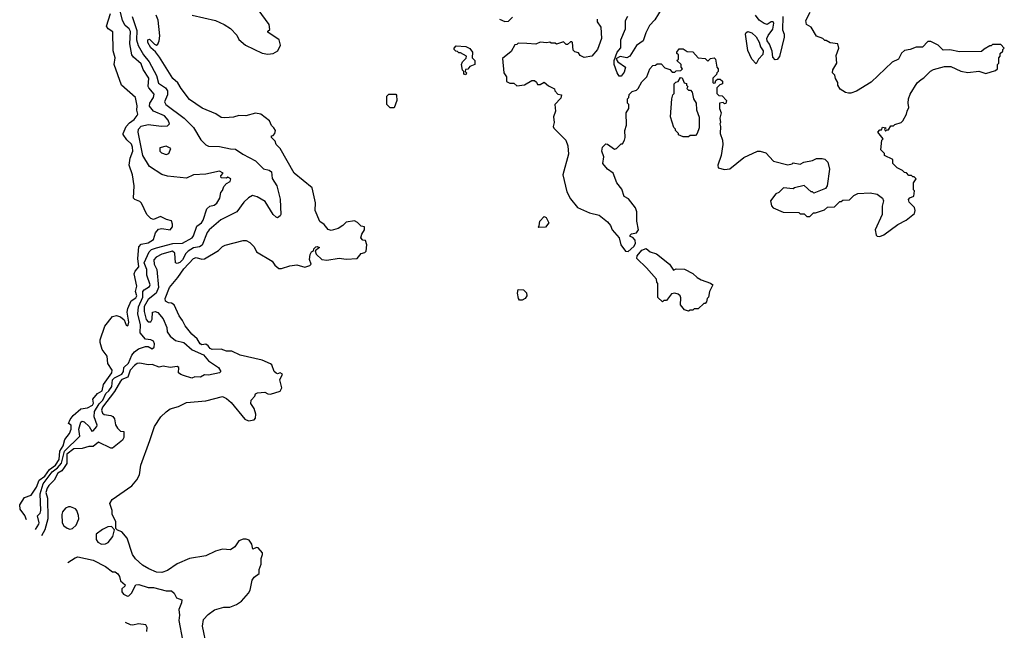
# Model space of a CAD drawing. Extents: x 1861455 to 2058065, y 200073 to 437907.
# Tile 192 of 256: x 1890121 to 1897280, y 290894 to 295331. Entities that reach past the tile are written whole.
import ezdxf

# ---------------------------------------------------------------- set-up
doc = ezdxf.new("R2010")
doc.units = 0

msp = doc.modelspace()

# ---------------------------------------------------------------- linework, layer by layer
at = {"layer": '0CON05XD'}
for points in [[(1890169.5, 291696.3), (1890159.1, 291729.1), (1890124, 291775), (1890121.2, 291805), (1890155, 291859.7), (1890205, 291876.9), (1890244.2, 291935), (1890263.9, 291985), (1890304.7, 292015), (1890321.6, 292038.4), (1890337.7, 292062.3), (1890382.1, 292095), (1890407.5, 292135), (1890413.7, 292195), (1890437.4, 292235), (1890449, 292281), (1890484, 292325), (1890495.9, 292355), (1890495, 292383.8), (1890476, 292396), (1890488.1, 292425), (1890510.4, 292455), (1890565, 292502.5), (1890615, 292511), (1890650.3, 292529.7), (1890657.2, 292545), (1890653.1, 292575), (1890687.5, 292615), (1890721.3, 292635), (1890730.2, 292679.8), (1890791.9, 292765), (1890793.4, 292785), (1890762.3, 292832.3), (1890756.7, 292886.7), (1890721.2, 292935), (1890706.2, 292985), (1890706, 293005), (1890739.2, 293105), (1890796, 293175), (1890825, 293182.1), (1890855, 293172.3), (1890879.9, 293149.9), (1890895, 293111.2), (1890905, 293106.2), (1890909.7, 293110.3), (1890915.6, 293134.4), (1890903.5, 293205), (1890907.8, 293232.2), (1890931.2, 293288.8), (1890965, 293310), (1890972.9, 293325), (1890963.6, 293355), (1890971.8, 293395), (1890954.1, 293485), (1890960.8, 293505), (1890986.4, 293535), (1890979, 293595), (1890988.4, 293681.6), (1891005, 293699.1), (1891055, 293710), (1891094, 293735), (1891108.6, 293781.4), (1891130.4, 293809.6), (1891155, 293814.5), (1891215, 293803.8), (1891232.5, 293825), (1891232.5, 293845), (1891225, 293870), (1891188.3, 293878.3), (1891145, 293900), (1891095, 293880), (1891075, 293885.6), (1891045.4, 293915.4), (1891007.8, 293997.8), (1890995, 294010.8), (1890957.5, 294025), (1890948.8, 294035), (1890954.4, 294125), (1890940.8, 294205), (1890916.5, 294275), (1890925.4, 294325), (1890944.6, 294375), (1890942.3, 294405), (1890935, 294425.7), (1890899.2, 294459.2), (1890873.9, 294496.1), (1890872.5, 294505), (1890895, 294554.4), (1890918.4, 294581.6), (1890953.1, 294605), (1890975.8, 294635), (1890980, 294645), (1890973.5, 294673.5), (1890976.3, 294706.3), (1890962.5, 294765), (1890862.5, 294855), (1890808.5, 295005), (1890816.2, 295055), (1890801.8, 295105), (1890797.7, 295242.3), (1890764.7, 295264.7), (1890751.8, 295285), (1890782.2, 295375)], [(1890236.5, 291627.2), (1890259.2, 291665), (1890262, 291675), (1890251.5, 291725), (1890270.4, 291745), (1890275.6, 291764.4), (1890269.4, 291885), (1890292.6, 291957.4), (1890357, 292045), (1890397, 292075), (1890425, 292108.6), (1890445.9, 292195), (1890557.5, 292305), (1890550, 292355), (1890565, 292406.7), (1890575, 292414.5), (1890589.8, 292409.8), (1890625.2, 292375.2), (1890645, 292342), (1890655, 292342.9), (1890683.1, 292375), (1890684.4, 292385), (1890661.6, 292445), (1890666.1, 292485), (1890699.2, 292540.8), (1890725, 292567.6), (1890747.8, 292615), (1890769.1, 292635), (1890791.9, 292665), (1890797, 292715), (1890810.6, 292729.4), (1890865, 292756), (1890875.2, 292775), (1890877.3, 292805), (1890913.4, 292835), (1890936.5, 292893.5), (1890955, 292917.1), (1890985, 292938.8), (1891035, 292956), (1891055, 292955.8), (1891085, 292940), (1891099.3, 292950.7), (1891101.2, 292975), (1891093.3, 292995), (1891075, 293004), (1891035, 293010), (1890997.1, 293055), (1890998.6, 293115), (1890980.3, 293195), (1890984, 293245), (1891017.6, 293315), (1891016.8, 293355), (1891025, 293367.1), (1891065, 293391.4), (1891070, 293405), (1891046.4, 293475), (1891044.7, 293515), (1891026.3, 293565), (1891062.3, 293645), (1891079.7, 293660.3), (1891115, 293674.3), (1891235, 293704.3), (1891305, 293708.5), (1891374, 293746), (1891385, 293760), (1891410, 293830), (1891441.9, 293855), (1891455.4, 293875), (1891482.2, 293957.8), (1891503.9, 293976.1), (1891535, 293983.3), (1891555, 293997.5), (1891575.9, 294034.1), (1891583.3, 294075), (1891595, 294090), (1891605, 294120), (1891625, 294140), (1891652.5, 294155), (1891657.5, 294175), (1891635, 294187.5), (1891625, 294180), (1891585, 294182.5), (1891583, 294197), (1891600, 294215), (1891575, 294230), (1891475, 294208), (1891385, 294204), (1891335, 294180), (1891195, 294193.8), (1891155, 294205.5), (1891064.4, 294264.4), (1891015.3, 294345), (1890983.3, 294515), (1890985.6, 294535), (1891005, 294556.7), (1891055, 294570), (1891153.4, 294556.6), (1891195, 294559.2), (1891210.8, 294575), (1891201.1, 294601.1), (1891175, 294631.5), (1891095, 294666.7), (1891063.8, 294703.8), (1891066.5, 294725), (1891095, 294765.8), (1891099.2, 294789.2), (1891059.2, 294835), (1891055.4, 294845), (1891060.9, 294905), (1891020.1, 294970.1), (1891005, 295010), (1890947.9, 295057.9), (1890935.6, 295075), (1890921.2, 295155), (1890925.7, 295245), (1890917.6, 295265), (1890889.1, 295289.2), (1890867.5, 295325), (1890852.5, 295395)], [(1891375, 295364), (1891545, 295325.6), (1891607.2, 295297.2), (1891655, 295267.1), (1891698.9, 295218.9), (1891715, 295186.2), (1891763.3, 295145), (1891885, 295088.6), (1891925, 295081.4), (1891964.1, 295085.9), (1891997.5, 295105), (1892017.5, 295145), (1892007.5, 295185), (1891925, 295240), (1891925, 295247.5), (1891939.3, 295260.7), (1891936.2, 295295), (1891855.7, 295405)], [(1893808.3, 295158.3), (1893745, 295160), (1893735, 295150), (1893721.7, 295148.3), (1893695, 295100), (1893631.7, 295048.3), (1893640, 294945), (1893660, 294915), (1893661.7, 294881.7), (1893685, 294870), (1893715, 294870), (1893735, 294850), (1893791.7, 294858.3), (1893845, 294890), (1893865, 294890), (1893878.3, 294878.3), (1893885, 294860), (1893905, 294860), (1893935, 294877.5), (1893965, 294850), (1894009.3, 294829.3), (1894013, 294813), (1894035, 294790), (1894060, 294785), (1894055, 294760), (1894012.5, 294715), (1894016.4, 294666.4), (1894002.5, 294625), (1894006.7, 294585), (1894000, 294555), (1894005, 294542.5), (1894092.5, 294455), (1894106.7, 294415), (1894110.6, 294355), (1894071.2, 294205), (1894099.3, 294079.3), (1894125, 294030), (1894176.4, 293966.4), (1894265, 293927.5), (1894335, 293910), (1894395, 293862.5), (1894416.7, 293835), (1894430, 293805), (1894480, 293745), (1894492.5, 293695), (1894525, 293650), (1894545, 293647.5), (1894585.9, 293684.1), (1894597.5, 293705), (1894595, 293730), (1894578.3, 293748.3), (1894560, 293755), (1894560, 293765), (1894570, 293775), (1894605, 293782.5), (1894620, 293805), (1894607, 293867), (1894607.5, 293935), (1894597.5, 293965), (1894548.6, 294028.6), (1894515, 294046.7), (1894499.5, 294099.5), (1894464, 294145), (1894435.8, 294215.8), (1894396.1, 294246.1), (1894360, 294285), (1894367.5, 294335), (1894353.3, 294375), (1894358.8, 294405), (1894382, 294428), (1894395.7, 294425.7), (1894445, 294390), (1894460, 294395), (1894495, 294430), (1894505, 294430), (1894517.5, 294455), (1894522.5, 294475), (1894520, 294525), (1894532.5, 294565), (1894530, 294655), (1894550, 294685), (1894550, 294715), (1894540, 294725), (1894540, 294755), (1894550, 294765), (1894551.7, 294788.3), (1894575, 294810), (1894605, 294820), (1894618.3, 294831.7), (1894645, 294880), (1894680, 294915), (1894702.5, 294975), (1894725, 294997.5), (1894745, 295000), (1894755, 295010), (1894785, 295010), (1894811.7, 294981.7), (1894848.3, 294968.3), (1894865, 294950), (1894885, 294950), (1894895, 294960), (1894928.3, 294961.7), (1894940, 294975), (1894930, 294985), (1894930, 295005), (1894900, 295035), (1894910, 295045), (1894910, 295075), (1894900, 295085), (1894900, 295095), (1894915, 295120), (1894945, 295120), (1894975, 295100), (1895015, 295097.5), (1895053, 295053), (1895105, 295050), (1895125, 295030), (1895145, 295050), (1895170, 295055), (1895180, 295045), (1895190, 294985), (1895200, 294975), (1895200, 294955), (1895190, 294945), (1895188.3, 294931.7), (1895160, 294905), (1895160, 294875), (1895165, 294870), (1895178.3, 294871.7), (1895181.7, 294888.3), (1895195, 294900), (1895215, 294900), (1895230, 294885), (1895230, 294865), (1895211.7, 294858.3), (1895200, 294845), (1895190, 294835), (1895190, 294795), (1895205, 294780), (1895228.3, 294778.3), (1895260, 294745), (1895255, 294722.5), (1895245, 294720), (1895235, 294730), (1895210, 294725), (1895210, 294685), (1895222.5, 294655), (1895212.5, 294615), (1895217.5, 294585), (1895212.5, 294575), (1895217.5, 294555), (1895213.3, 294505), (1895230, 294455), (1895233.3, 294425), (1895221.2, 294345), (1895197.5, 294275), (1895200, 294255), (1895245, 294242.5), (1895285, 294247.5), (1895385, 294330), (1895486.4, 294376.4), (1895505, 294376.7), (1895545, 294362.5), (1895603, 294303), (1895705, 294277.5), (1895737, 294283), (1895745, 294290), (1895795, 294282.5), (1895823.6, 294296.4), (1895885, 294307.5), (1895915, 294322.5), (1895955, 294323.3), (1895975, 294316.7), (1895996.7, 294295), (1896010, 294245), (1895992.5, 294125), (1895980, 294105), (1895895, 294070), (1895885, 294080), (1895875, 294080), (1895825, 294127.5), (1895755, 294110), (1895745, 294102.5), (1895675, 294110), (1895640, 294075), (1895620, 294065), (1895580, 294015), (1895588.3, 293978.3), (1895600, 293965), (1895673, 293933), (1895785, 293930), (1895795, 293920), (1895825, 293920), (1895845, 293900), (1895865, 293900), (1895893, 293927), (1895908.3, 293928.3), (1895971.7, 293948.3), (1895995, 293970), (1896045, 293972.5), (1896085, 294010), (1896095, 294010), (1896105, 294020), (1896155, 294022.5), (1896185.7, 294054.3), (1896215, 294068.1), (1896305, 294073.3), (1896355, 294063.3), (1896393.8, 294035), (1896401.2, 294015), (1896391.2, 293975), (1896391.2, 293915), (1896341.2, 293805), (1896347.5, 293765), (1896355, 293757.5), (1896375, 293756.7), (1896405, 293766.7), (1896506.4, 293843.6), (1896566.1, 293873.9), (1896626.4, 293923.6), (1896632.5, 293945), (1896627, 293967), (1896587.5, 294005), (1896582.5, 294025), (1896593, 294037), (1896621.7, 294048.3), (1896627.5, 294087.5), (1896620, 294095), (1896620, 294145), (1896640, 294175), (1896625, 294190), (1896615, 294190), (1896605, 294200), (1896585, 294200), (1896568.3, 294218.3), (1896555, 294220), (1896540, 294235), (1896500, 294255), (1896470, 294285), (1896470, 294315), (1896410, 294345), (1896408.3, 294358.3), (1896382.5, 294385), (1896390, 294455), (1896400, 294465), (1896360, 294515), (1896375, 294530), (1896388.3, 294531.7), (1896395, 294550), (1896420, 294545), (1896410, 294535), (1896415, 294520), (1896425, 294530), (1896438.3, 294531.7), (1896455, 294560), (1896475, 294560), (1896485, 294570), (1896530, 294585), (1896543, 294597), (1896570, 294645), (1896573, 294667), (1896587, 294693), (1896580, 294725), (1896582.5, 294755), (1896595, 294790), (1896647, 294873), (1896675, 294897.5), (1896695, 294907.5), (1896743.6, 294956.4), (1896765, 294970), (1896845, 294990), (1896891.7, 294991.7), (1896965, 294957.5), (1897015, 294947.5), (1897095, 294957.5), (1897145, 294940), (1897217, 294963), (1897230, 294975), (1897230, 295005), (1897240, 295015), (1897240, 295055), (1897250, 295065), (1897250, 295085), (1897268.3, 295101.7), (1897270, 295115), (1897280, 295125), (1897255, 295150), (1897195, 295150), (1897185, 295140), (1897175, 295140), (1897133, 295117), (1897115, 295100), (1896955, 295097.5), (1896885, 295112.5), (1896835, 295110), (1896800, 295145), (1896745, 295172.5), (1896725, 295172.5), (1896685, 295132.5), (1896638.3, 295131.7), (1896595, 295113.3), (1896555, 295106.7), (1896532.7, 295087.3), (1896511.2, 295045), (1896465, 295023.3), (1896311.7, 294878.3), (1896205, 294810.8), (1896165, 294796.2), (1896146.4, 294796.4), (1896125, 294802.5), (1896087, 294827), (1896070, 294855), (1896070, 294875), (1896053, 294903), (1896047, 294927), (1896030, 294945), (1896033, 294967), (1896062.5, 295015), (1896058.3, 295071.7), (1896077.5, 295125), (1896070, 295155), (1896013, 295163), (1895985, 295180), (1895975, 295180), (1895960, 295195), (1895915, 295212.5), (1895876.4, 295276.4), (1895842.5, 295295), (1895837.5, 295325), (1895867.5, 295385)], [(1894792.6, 295417.4), (1894739.8, 295330.2), (1894700, 295290), (1894673.8, 295235), (1894655, 295176.7), (1894605, 295143.8), (1894558.1, 295065), (1894535, 295054.7), (1894486.7, 295063.3), (1894460, 295050), (1894457.5, 295045), (1894471.2, 295025), (1894525.6, 294985), (1894515, 294950), (1894495, 294920), (1894480.5, 294920.5), (1894466.2, 294945), (1894444.3, 295004.3), (1894444.2, 295035), (1894464.3, 295095), (1894492.7, 295127.3), (1894491.8, 295185), (1894525.3, 295264.7), (1894526, 295325), (1894543.1, 295356.9)], [(1890938.5, 295355), (1890973.5, 295253.5), (1890971.5, 295185), (1890982.4, 295142.4), (1891020.6, 295075), (1891063.6, 295023.7), (1891114.8, 294924.8), (1891129.5, 294869.5), (1891181.1, 294835), (1891195.3, 294815.3), (1891195.5, 294785), (1891173.3, 294735), (1891184, 294714), (1891316.4, 294616.4), (1891385, 294548.8), (1891439.3, 294459.3), (1891475, 294422.5), (1891495, 294413.3), (1891575, 294408.8), (1891652.7, 294392.7), (1891691.1, 294391.1), (1891744.4, 294354.4), (1891835.4, 294305.4), (1891895, 294247.5), (1891935, 294238.6), (1891952, 294225), (1891957.6, 294177.6), (1891991.9, 294125), (1892014.2, 294025.8), (1892018.8, 293915), (1892013.8, 293905), (1891995, 293892.5), (1891985, 293896.7), (1891964.2, 293915), (1891905, 294010), (1891847.5, 294045), (1891815, 294053.3), (1891785, 294036.7), (1891750, 294005), (1891700, 293935), (1891583.2, 293876.8), (1891498.9, 293805), (1891484.5, 293785), (1891448.1, 293691.9), (1891428.9, 293681.1), (1891385, 293674), (1891345, 293650.3), (1891328.1, 293631.9), (1891305, 293586.7), (1891285, 293567.8), (1891265, 293558.8), (1891254.2, 293564.2), (1891249.4, 293635), (1891231.7, 293648.3), (1891155, 293628.1), (1891113.7, 293606.3), (1891097.5, 293585), (1891098.6, 293555), (1891118.5, 293515), (1891129.8, 293385), (1891113.4, 293345), (1891055, 293297.5), (1891025, 293248.1), (1891025, 293210), (1891041.7, 293151.7), (1891055, 293135.7), (1891075, 293136.2), (1891084.3, 293155), (1891086.2, 293205), (1891105, 293211.4), (1891125, 293202.5), (1891165, 293158.6), (1891190, 293095), (1891193.6, 293063.6), (1891215, 293031.4), (1891255, 293000), (1891315, 292984.4), (1891375, 292931.5), (1891457.8, 292895), (1891493.5, 292853.5), (1891567.1, 292805), (1891582.9, 292775), (1891574.4, 292765.6), (1891495, 292748.9), (1891465, 292750), (1891435, 292734), (1891395, 292736.2), (1891373.9, 292726.1), (1891313.3, 292746.7), (1891292.3, 292752.3), (1891276.7, 292765), (1891277.1, 292805), (1891265, 292810.6), (1891215, 292804), (1891165, 292814.5), (1891135, 292806.9), (1891085, 292826.9), (1891055, 292824.4), (1890995, 292835.6), (1890975, 292831.9), (1890955, 292819.2), (1890925.4, 292785), (1890906.7, 292733.3), (1890865, 292716.3), (1890854.6, 292705), (1890809.6, 292630.4), (1890723.2, 292515), (1890715.7, 292495), (1890722.7, 292472.7), (1890735, 292462), (1890785, 292455.7), (1890798, 292448), (1890810.3, 292430.3), (1890818, 292388), (1890832, 292362), (1890855, 292341.2), (1890878.3, 292338.3), (1890877.5, 292295), (1890867.5, 292275), (1890795, 292218), (1890785, 292218), (1890695, 292262.5), (1890655, 292230), (1890625, 292230.6), (1890575, 292216.2), (1890515, 292213.9), (1890465, 292173.1), (1890464.8, 292105.2), (1890443.6, 292076.4)], [(1891482, 290775), (1891450, 290925), (1891458.3, 290971.7), (1891490.5, 291009.5), (1891536.4, 291043.6), (1891605, 291061.4), (1891647.9, 291062.1), (1891698.3, 291081.7), (1891735, 291106.7), (1891785.8, 291164.2), (1891796, 291185), (1891811.7, 291258.3), (1891825, 291280), (1891861.7, 291308.3), (1891862.5, 291335), (1891875.9, 291374.1), (1891877.5, 291415), (1891887.5, 291445), (1891886.9, 291456.9), (1891855, 291494.4), (1891843.4, 291496.6), (1891815.4, 291484.6), (1891809.7, 291519.7), (1891789.7, 291549.7), (1891767.7, 291557.7), (1891745, 291556.2), (1891715, 291543.8), (1891685, 291502), (1891655, 291478.8), (1891595, 291483.8), (1891545, 291468.8), (1891475, 291436.2), (1891355, 291416.2), (1891265, 291376.2), (1891195, 291328.8), (1891155, 291314), (1891115, 291316.2), (1891060.9, 291340.9), (1891015, 291368), (1890963.4, 291413.4), (1890942, 291445), (1890903.6, 291563.6), (1890865, 291610), (1890831.7, 291621.7), (1890820, 291635), (1890820, 291685), (1890792.5, 291735), (1890792.5, 291765), (1890777.5, 291815), (1890794.1, 291845.9), (1890935.8, 291944.2), (1890972.3, 291987.7), (1890991.2, 292025), (1891002, 292095), (1891066.9, 292273.1), (1891101.2, 292375), (1891147.5, 292445), (1891185, 292482.5), (1891216.4, 292503.6), (1891275, 292520), (1891335, 292548.8), (1891475, 292562), (1891595, 292593.3), (1891625, 292578.8), (1891659.7, 292549.7), (1891757.7, 292427.7), (1891785, 292416.7), (1891825, 292422.5), (1891836.2, 292435), (1891839.2, 292465), (1891825.8, 292505), (1891801.2, 292541.2), (1891805, 292567.5), (1891831.2, 292595), (1891836.7, 292613.3), (1891850.8, 292619.2), (1891904.2, 292624.2), (1891925, 292612.5), (1891945, 292610.6), (1892015, 292632), (1892026, 292656), (1892012, 292715), (1892032.5, 292755), (1892015.9, 292765.9), (1891995, 292758), (1891985, 292762.5), (1891972.5, 292775), (1891953.6, 292823.6), (1891945, 292830), (1891883.6, 292856.4), (1891725, 292893.3), (1891663, 292923), (1891623.6, 292923.6), (1891585, 292936.7), (1891520, 292935), (1891505, 292942.5), (1891492, 292962), (1891475, 292973.3), (1891445, 292969.4), (1891434.4, 292975), (1891411.9, 293011.9), (1891373.3, 293045), (1891325, 293107.5), (1891306.1, 293146.1), (1891280, 293180), (1891245, 293260), (1891225, 293272.5), (1891203, 293273), (1891182.5, 293285), (1891180, 293305), (1891209.2, 293385), (1891271.4, 293458.6), (1891315, 293521.5), (1891385, 293595.6), (1891405, 293602.5), (1891445, 293591.4), (1891465, 293594), (1891567.5, 293655), (1891595, 293682.5), (1891615, 293692.5), (1891745, 293726.7), (1891767, 293727), (1891795, 293712.5), (1891825, 293680), (1891843.6, 293643.6), (1891956.1, 293576.1), (1891977, 293547), (1892005, 293522.5), (1892025, 293522.5), (1892086.2, 293543.8), (1892135, 293550), (1892195, 293533.3), (1892230, 293545), (1892240, 293555), (1892229.3, 293589.3), (1892233.3, 293625), (1892242.5, 293645), (1892258.3, 293651.7), (1892260, 293665), (1892275, 293680), (1892285, 293682.5), (1892300, 293675), (1892268.3, 293651.7), (1892277, 293627), (1892317.5, 293587.5), (1892353.6, 293583.6), (1892445, 293598.8), (1892495, 293592), (1892575, 293596.2), (1892605, 293633.3), (1892630.8, 293639.2), (1892641.4, 293648.6), (1892644.4, 293695), (1892635.7, 293725.7), (1892615, 293729.2), (1892602.5, 293745), (1892608.3, 293771.7), (1892627.5, 293805), (1892627, 293827), (1892605, 293830), (1892578.3, 293858.3), (1892555, 293870), (1892495, 293860), (1892470, 293835), (1892436.1, 293813.9), (1892385, 293800), (1892365, 293807.5), (1892335, 293842.5), (1892302.5, 293865), (1892268.8, 293945), (1892270.7, 294000.7), (1892248.3, 294108.3), (1892118, 294215), (1892014.3, 294395), (1891986.7, 294425), (1891978.3, 294448.3), (1891952.5, 294475), (1891951.7, 294488.3), (1891965, 294490), (1891977, 294503), (1891980, 294525), (1891970, 294545), (1891953, 294563), (1891937.5, 294595), (1891873.8, 294643.8), (1891835, 294651.2), (1891765, 294633.3), (1891715, 294633.8), (1891676.1, 294623.9), (1891611.7, 294618.3), (1891585, 294620.8), (1891547.1, 294647.1), (1891449.1, 294689.1), (1891355, 294752), (1891295, 294830), (1891271.3, 294871.3), (1891235, 294904.2), (1891137.6, 295057.6), (1891108, 295098), (1891075, 295126.7), (1891052, 295165), (1891052.5, 295185), (1891065, 295190), (1891102.3, 295152.3), (1891115, 295146.7), (1891125, 295152.5), (1891135, 295177.5), (1891140, 295215), (1891127.8, 295327.8), (1891113.3, 295363.3)], [(1893610, 295335), (1893648.3, 295318.3), (1893675, 295320), (1893705, 295350)], [(1894320, 295335), (1894320, 295315), (1894346.4, 295276.4), (1894351.2, 295195), (1894323.3, 295115), (1894280, 295065), (1894225, 295057.5), (1894195, 295070), (1894185, 295090), (1894158.3, 295098.3), (1894145, 295110), (1894140, 295165), (1894135, 295170), (1894125, 295170), (1894105, 295150), (1894095, 295150), (1894075, 295170), (1894025, 295152.5), (1894015, 295160), (1893985, 295160), (1893975, 295167.5), (1893955, 295162.5), (1893905, 295167.5), (1893875, 295152.5), (1893808.3, 295158.3)], [(1895669.2, 295355), (1895666.4, 295256.4), (1895680, 295225), (1895680, 295205), (1895646.4, 295063.6), (1895628.3, 295041.7), (1895615, 295040), (1895598, 295058), (1895592.9, 295102.9), (1895572.4, 295152.4), (1895555, 295177.5), (1895554.5, 295195.5), (1895564.3, 295215.7), (1895597, 295263), (1895603.8, 295305), (1895600, 295315), (1895585, 295316), (1895555, 295296), (1895535, 295304), (1895498.1, 295328.1), (1895471.9, 295365)], [(1895475, 295010), (1895445, 295043.3), (1895416.4, 295106.4), (1895397.5, 295225), (1895402.8, 295237.2), (1895415, 295244.4), (1895445.5, 295235.5), (1895475.6, 295205.6), (1895497.6, 295167.6), (1895506.9, 295135), (1895527.5, 295105), (1895525, 295077.5), (1895493.8, 295045), (1895475, 295010)], [(1893365, 294930), (1893350, 294935), (1893350, 294955), (1893340, 294965), (1893332.5, 295005), (1893340, 295025), (1893368.3, 295051.7), (1893370, 295065), (1893325, 295090), (1893315, 295090), (1893305, 295100), (1893291.7, 295101.7), (1893280, 295115), (1893280, 295125), (1893295, 295140), (1893365, 295137.5), (1893395, 295122.5), (1893412.5, 295095), (1893410, 295055), (1893430, 295035), (1893430, 295005), (1893395, 294990), (1893378.3, 294971.7), (1893361.7, 294968.3), (1893360, 294955), (1893370, 294945), (1893365, 294930)], [(1894985, 294480), (1894945, 294480), (1894910, 294495), (1894910, 294505), (1894890, 294525), (1894890, 294535), (1894878.3, 294548.3), (1894852.5, 294625), (1894862.5, 294755), (1894870, 294785), (1894880, 294795), (1894880, 294865), (1894891.7, 294878.3), (1894908.3, 294881.7), (1894925, 294910), (1894938.3, 294908.3), (1894951.7, 294871.7), (1894968.3, 294868.3), (1894970, 294855), (1894980, 294845), (1894971.7, 294831.7), (1894985, 294820), (1894998.3, 294818.3), (1895010, 294805), (1895020, 294755), (1895040, 294725), (1895042.5, 294675), (1895061.7, 294621.7), (1895062.5, 294545), (1895047, 294503), (1895035, 294490), (1894995, 294490), (1894985, 294480)], [(1892845, 294690), (1892815, 294690), (1892790, 294715), (1892790, 294775), (1892805, 294790), (1892855, 294790), (1892861.7, 294781.7), (1892862.5, 294745), (1892845, 294690)], [(1891185, 294352.5), (1891205, 294360), (1891220, 294395), (1891185, 294412.5), (1891140.7, 294399.3), (1891140, 294375), (1891153.3, 294363.3), (1891185, 294352.5)], [(1893895, 293820), (1893890, 293825), (1893897.5, 293832.5), (1893903.9, 293866.1), (1893935, 293900), (1893950, 293895), (1893967.5, 293855), (1893945, 293822.5), (1893895, 293820)], [(1894985, 293212.5), (1894953.6, 293223.6), (1894925, 293260), (1894929.3, 293309.3), (1894923.3, 293325), (1894907.7, 293337.7), (1894885, 293343.8), (1894860.8, 293339.2), (1894825, 293290), (1894805, 293290), (1894795, 293280), (1894761.7, 293311.7), (1894760, 293415), (1894753, 293423), (1894750, 293445), (1894677.7, 293527.7), (1894607.5, 293595), (1894610, 293615), (1894645, 293657.5), (1894675, 293667.5), (1894704.2, 293644.2), (1894750.6, 293630.6), (1894845.8, 293555.8), (1894875, 293510), (1894895, 293520), (1894955, 293517.5), (1895015, 293487.5), (1895047, 293457), (1895075, 293440), (1895145, 293417.5), (1895160, 293405), (1895137.5, 293355), (1895130, 293315), (1895120, 293305), (1895115, 293280), (1895105, 293270), (1895095, 293270), (1895055, 293230), (1895025, 293230), (1895015, 293220), (1894995, 293220), (1894985, 293212.5)], [(1893775, 293292.5), (1893755, 293292.5), (1893747.5, 293305), (1893740, 293345), (1893745, 293370), (1893785, 293367.5), (1893807, 293347), (1893807.5, 293325), (1893797.5, 293305), (1893775, 293292.5)], [(1890443.6, 292076.4), (1890426.7, 292053.3), (1890397.9, 292035), (1890371.4, 291985), (1890332.4, 291947.6), (1890321.8, 291928.2), (1890312.1, 291895), (1890324, 291855), (1890326.8, 291703.2), (1890304.7, 291625.3), (1890280.6, 291581.8)], [(1890485, 291630), (1890505, 291633.3), (1890531.7, 291658.3), (1890550, 291705), (1890549.3, 291729.3), (1890537.5, 291765), (1890526.4, 291776.4), (1890491.7, 291791.7), (1890475, 291792.5), (1890455, 291782.5), (1890433.3, 291755), (1890426.7, 291735), (1890430, 291675), (1890442.3, 291652.3), (1890466.4, 291636.4), (1890485, 291630)], [(1890715, 291521.2), (1890745, 291523.3), (1890765, 291533.3), (1890797.5, 291575), (1890810, 291625), (1890787.5, 291647.5), (1890763, 291647), (1890723, 291627), (1890678.3, 291591.7), (1890677.5, 291555), (1890690, 291535), (1890715, 291521.2)], [(1890470.2, 291386.3), (1890525, 291422), (1890545, 291428), (1890656.2, 291405), (1890745, 291358.6), (1890795, 291320), (1890815, 291318.8), (1890835, 291303.8), (1890846.2, 291285), (1890853, 291253), (1890887.5, 291225), (1890885.4, 291214.6), (1890863.3, 291196.7), (1890863.8, 291175), (1890875.8, 291155.8), (1890905, 291142), (1890915, 291143.8), (1890935, 291164.4), (1890964.8, 291225.2), (1890987.9, 291227.9), (1891055, 291206.3), (1891095, 291204.6), (1891185, 291182.1), (1891225, 291180.6), (1891245.3, 291165), (1891261.3, 291131.3), (1891300, 291115), (1891298.2, 291095), (1891278, 291045), (1891282.3, 291005), (1891277.5, 290965), (1891305.7, 290825)], [(1891046.2, 290886.2), (1891048.5, 290915), (1891037.5, 290935), (1890985, 290940.8), (1890945, 290931.9), (1890927.5, 290935), (1890891.6, 290951.7)]]:
    msp.add_lwpolyline(points, dxfattribs=at)

doc.saveas('drawing.dxf')
